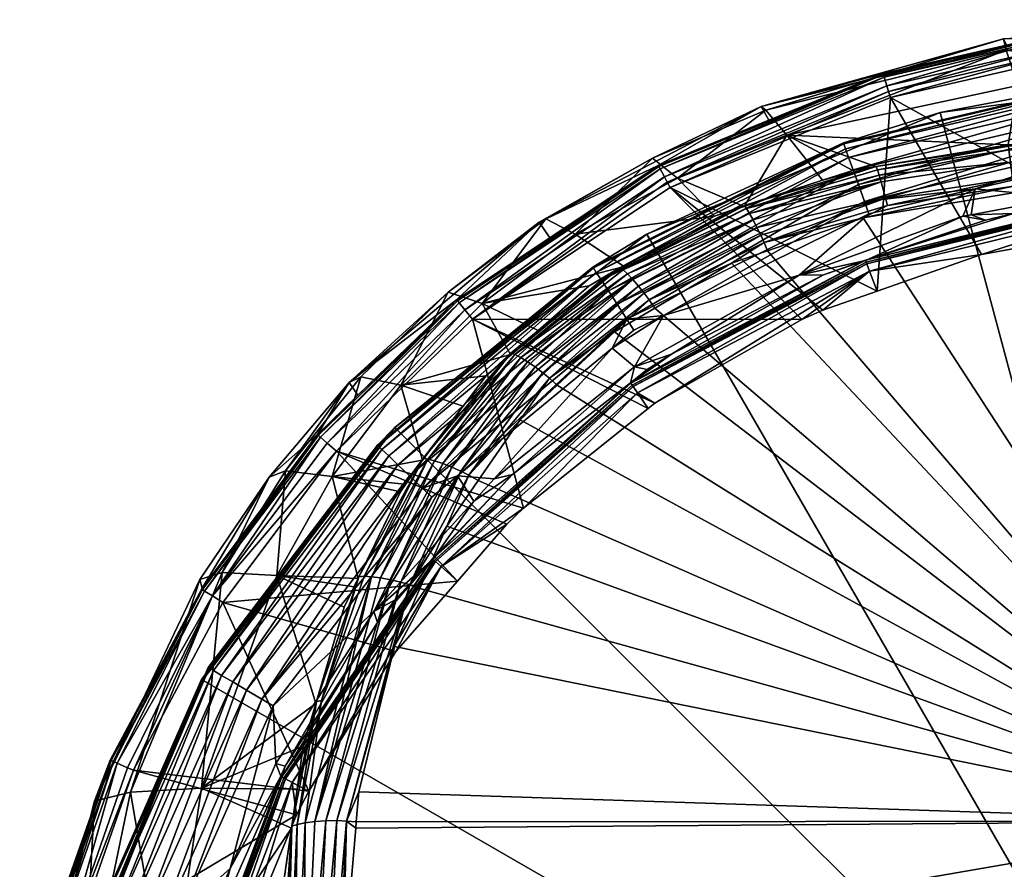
# Model space of a CAD drawing. Extents: x -0.025 to 0.209, y -0.163 to 0.1.
# Tile 50 of 256: x -0.024 to -0.005, y 0.008 to 0.025. Entities that reach past the tile are written whole.
import ezdxf

# ---------------------------------------------------------------- set-up
doc = ezdxf.new("R2010")
doc.units = 0
doc.layers.add('mesh', color=7, linetype='CONTINUOUS')

msp = doc.modelspace()

# ---------------------------------------------------------------- meshes
at = {"layer": 'mesh'}
mesh = msp.add_polyface(dxfattribs=at)
corners = [(-0.000022, 0.024018, 0.000412), (-0.00279, 0.023859, 0.231086), (-0.00626, 0.023197, 0.000412), (-0.006226, 0.023054, 0.231086), (-0.002788, 0.023839, 0.231348), (-0.002648, 0.022634, 0.232706), (-0.001991, 0.022415, 0.232756), (-0.002619, 0.022379, 0.232756), (-0.003167, 0.02225, 0.232756), (-0.005567, 0.021688, 0.232756), (-0.007762, 0.021436, 0.232706), (-0.002689, 0.022988, 0.232562), (-0.007883, 0.021771, 0.232562), (-0.002725, 0.0233, 0.232341), (-0.007989, 0.022066, 0.232341), (-0.002755, 0.023554, 0.232055), (-0.008075, 0.022307, 0.232055), (-0.002776, 0.023737, 0.231718), (-0.008138, 0.02248, 0.231718), (-0.003828, 0.021513, 0.232824), (-0.004811, 0.021199, 0.232826), (-0.002643, 0.021512, 0.232826), (-0.005646, 0.021174, 0.232824), (-0.002647, 0.021532, 0.234168), (-0.004194, 0.024198, 0.238987), (-0.002146, 0.020987, 0.238987), (-0.001694, 0.021027, 0.238987), (-0.002569, 0.02091, 0.238987), (-0.007249, 0.023495, 0.238987), (-0.005442, 0.020388, 0.238987), (-0.004811, 0.021741, 0.26534), (-0.004828, 0.021891, 0.265246), (-0.000022, 0.022123, 0.265202), (-0.000022, 0.022793, 0.264264), (-0.004342, 0.022591, 0.264282), (-0.004728, 0.023733, 0.257632), (-0.005009, 0.024658, 0.243627), (-0.004951, 0.024535, 0.239464), (-0.004275, 0.024691, 0.239466), (-0.004272, 0.024669, 0.23934), (-0.004214, 0.024322, 0.239003), (-0.000022, 0.024784, 0.239051), (-0.004234, 0.024438, 0.23905), (-0.000022, 0.024666, 0.239003), (-0.000022, 0.024539, 0.238986), (-0.002222, 0.021805, 0.232824), (-0.000022, 0.021846, 0.265352), (-0.004739, 0.021622, 0.265392), (-0.000022, 0.022752, 0.264385), (-0.004916, 0.02256, 0.264286), (-0.004911, 0.022531, 0.264411), (-0.004868, 0.022216, 0.264941), (-0.000022, 0.022434, 0.264908), (-0.0049, 0.022463, 0.264573), (-0.000022, 0.022709, 0.264508), (-0.000022, 0.024924, 0.243587), (-0.000022, 0.024729, 0.250584), (-0.004956, 0.024432, 0.25066), (-0.000022, 0.023833, 0.257513), (-0.000022, 0.025039, 0.239469), (-0.004263, 0.024618, 0.239224), (-0.000022, 0.025018, 0.239343), (-0.000022, 0.024966, 0.239227)]
mesh.append_faces([[corners[k] for k in face] for face in [(0, 1, 2, 2), (3, 1, 4, 4), (5, 6, 7, 7), (5, 8, 9, 9), (7, 8, 5, 5), (10, 11, 5, 5), (12, 13, 11, 11), (14, 15, 13, 13), (16, 17, 15, 15), (18, 4, 17, 17), (19, 8, 7, 7), (19, 9, 8, 8), (20, 19, 21, 21), (20, 22, 19, 19), (23, 20, 21, 21), (24, 25, 26, 26), (24, 27, 25, 25), (28, 27, 24, 24), (28, 29, 27, 27), (30, 31, 32, 32), (33, 34, 35, 35), (36, 37, 38, 38), (39, 38, 37, 37), (40, 41, 42, 42), (43, 41, 40, 40), (24, 43, 40, 40), (44, 43, 24, 24), (45, 7, 6, 6), (19, 7, 45, 45), (21, 19, 45, 45), (46, 47, 30, 30), (48, 49, 34, 34), (48, 50, 49, 49), (31, 51, 52, 52), (53, 52, 51, 51), (54, 52, 53, 53), (53, 50, 48, 48), (36, 38, 55, 55), (36, 56, 57, 57), (55, 56, 36, 36), (35, 57, 58, 58), (59, 38, 39, 39), (60, 61, 39, 39), (62, 61, 60, 60), (42, 62, 60, 60), (41, 62, 42, 42)]])
mesh = msp.add_polyface(dxfattribs=at)
corners = [(-0.00626, 0.023197, 0.000412), (-0.006226, 0.023054, 0.231086), (-0.008179, 0.022596, 0.231086), (-0.00279, 0.023859, 0.231086), (-0.008172, 0.022577, 0.231348), (-0.002788, 0.023839, 0.231348), (-0.002648, 0.022634, 0.232706), (-0.005567, 0.021688, 0.232756), (-0.007762, 0.021436, 0.232706), (-0.007675, 0.021194, 0.232756), (-0.007883, 0.021771, 0.232562), (-0.002689, 0.022988, 0.232562), (-0.007989, 0.022066, 0.232341), (-0.002725, 0.0233, 0.232341), (-0.008075, 0.022307, 0.232055), (-0.002755, 0.023554, 0.232055), (-0.008138, 0.02248, 0.231718), (-0.002776, 0.023737, 0.231718), (-0.005646, 0.021174, 0.232824), (-0.003828, 0.021513, 0.232824), (-0.005811, 0.021143, 0.232824), (-0.007535, 0.022129, 0.26436), (-0.007527, 0.02213, 0.26448), (-0.007993, 0.022054, 0.264373), (-0.004911, 0.022531, 0.264411), (-0.007307, 0.021355, 0.265425), (-0.004828, 0.021891, 0.265246), (-0.004811, 0.021741, 0.26534), (-0.007345, 0.021504, 0.26533), (-0.004868, 0.022216, 0.264941), (-0.007432, 0.021825, 0.26502), (-0.007504, 0.022066, 0.264645), (-0.0049, 0.022463, 0.264573), (-0.007471, 0.02196, 0.264833), (-0.007785, 0.021111, 0.265508), (-0.009805, 0.023319, 0.243689), (-0.004951, 0.024535, 0.239464), (-0.005009, 0.024658, 0.243627), (-0.007391, 0.023974, 0.239459), (-0.009714, 0.023249, 0.250808), (-0.004956, 0.024432, 0.25066), (-0.009297, 0.022751, 0.257847), (-0.004728, 0.023733, 0.257632), (-0.007385, 0.023952, 0.239335), (-0.004272, 0.024669, 0.23934), (-0.007284, 0.023615, 0.239003), (-0.004234, 0.024438, 0.23905), (-0.007318, 0.023727, 0.239049), (-0.004214, 0.024322, 0.239003), (-0.007249, 0.023495, 0.238987), (-0.004194, 0.024198, 0.238987), (-0.004916, 0.02256, 0.264286), (-0.004739, 0.021622, 0.265392), (-0.004342, 0.022591, 0.264282), (-0.00737, 0.023901, 0.239221), (-0.004263, 0.024618, 0.239224)]
mesh.append_faces([[corners[k] for k in face] for face in [(0, 1, 2, 2), (3, 1, 0, 0), (4, 1, 5, 5), (4, 2, 1, 1), (6, 7, 8, 8), (7, 9, 8, 8), (8, 10, 11, 11), (10, 12, 13, 13), (12, 14, 15, 15), (14, 16, 17, 17), (16, 4, 5, 5), (18, 7, 19, 19), (18, 20, 7, 7), (21, 22, 23, 23), (21, 24, 22, 22), (25, 26, 27, 27), (25, 28, 26, 26), (28, 29, 26, 26), (28, 30, 29, 29), (31, 32, 33, 33), (33, 29, 30, 30), (32, 29, 33, 33), (31, 24, 32, 32), (31, 22, 24, 24), (34, 25, 27, 27), (35, 36, 37, 37), (35, 38, 36, 36), (39, 37, 40, 40), (39, 35, 37, 37), (41, 40, 42, 42), (41, 39, 40, 40), (43, 36, 38, 38), (44, 36, 43, 43), (45, 46, 47, 47), (48, 46, 45, 45), (49, 48, 45, 45), (50, 48, 49, 49), (51, 24, 21, 21), (34, 27, 52, 52), (41, 51, 21, 21), (42, 51, 41, 41), (53, 51, 42, 42), (54, 44, 43, 43), (55, 44, 54, 54), (47, 55, 54, 54), (46, 55, 47, 47)]])
mesh = msp.add_polyface(dxfattribs=at)
corners = [(-0.000022, -0.000082, 0.000412), (0.012028, 0.02079, 0.000412), (0.006215, 0.023197, 0.000412), (-0.00626, 0.023197, 0.000412), (-0.012072, 0.02079, 0.000412), (-0.000022, 0.024018, 0.000412), (-0.017063, 0.01696, 0.000412), (-0.023301, 0.006156, 0.000412), (-0.024122, -0.000082, 0.000412), (-0.020893, -0.012132, 0.000412), (-0.017063, -0.017123, 0.000412), (-0.00626, -0.02336, 0.000412), (-0.000022, -0.024182, 0.000412), (0.012028, -0.020953, 0.000412), (0.017019, -0.017123, 0.000412), (-0.012761, 0.018528, 0.232756), (-0.012319, 0.018161, 0.232824), (-0.015094, 0.015944, 0.232824), (-0.014731, 0.016026, 0.232826), (-0.012396, 0.017847, 0.232826), (-0.016319, 0.014356, 0.234168), (-0.01239, 0.017836, 0.234168), (-0.000022, 0.00916, 0.269626), (-0.017836, 0.009018, 0.269056), (-0.017825, 0.009144, 0.269018), (-0.000022, -0.013361, 0.275543), (-0.017509, -0.004778, 0.272897), (-0.000022, -0.004227, 0.27336), (-0.016561, -0.015348, 0.275346), (-0.018093, 0.006032, 0.269937), (-0.018026, 0.004456, 0.270385), (-0.000022, -0.001477, 0.272703), (-0.017854, 0.000416, 0.271532), (-0.017539, -0.004324, 0.272777), (-0.01191, 0.019324, 0.265994), (-0.010393, 0.020212, 0.265744), (-0.01271, 0.018856, 0.266125), (-0.013847, 0.017795, 0.266436), (-0.014581, 0.01711, 0.266636), (-0.015412, 0.015906, 0.266995), (-0.016032, 0.015007, 0.267263), (-0.01657, 0.013768, 0.267636), (-0.017068, 0.01262, 0.267981), (-0.017774, 0.009738, 0.268843), (0.017464, -0.004778, 0.272897), (0.017495, -0.004324, 0.272778), (0.017768, -0.000274, 0.27172), (0.012787, 0.018764, 0.266152), (0.013805, 0.017797, 0.266435), (0.00963, 0.020445, 0.265683), (0.010775, 0.020009, 0.2658), (-0.000022, 0.010225, 0.269318), (0.00475, 0.021605, 0.265397), (-0.014001, 0.017937, 0.266374), (-0.012258, 0.017645, 0.238121), (-0.012043, 0.017335, 0.238988), (-0.014513, 0.015358, 0.238988), (-0.012363, 0.017798, 0.235532), (-0.012343, 0.017769, 0.237053), (-0.016257, 0.014301, 0.237053), (-0.016145, 0.014202, 0.238121), (-0.015522, 0.019103, 0.238988), (-0.004739, 0.021622, 0.265392), (-0.000022, 0.021846, 0.265352), (0.004603, 0.021631, 0.265391)]
mesh.append_faces([[corners[k] for k in face] for face in [(0, 1, 2, 2), (0, 3, 4, 4), (2, 5, 0, 0), (4, 6, 0, 0), (7, 8, 0, 0), (9, 10, 0, 0), (11, 12, 0, 0), (13, 14, 0, 0), (15, 16, 17, 17), (18, 16, 19, 19), (18, 17, 16, 16), (20, 19, 21, 21), (20, 18, 19, 19), (22, 23, 24, 24), (25, 26, 27, 27), (25, 28, 26, 26), (22, 29, 23, 23), (22, 30, 29, 29), (31, 30, 22, 22), (31, 32, 30, 30), (27, 32, 31, 31), (27, 33, 32, 32), (26, 33, 27, 27), (34, 35, 22, 22), (22, 36, 34, 34), (22, 37, 36, 36), (38, 37, 22, 22), (22, 39, 38, 38), (22, 40, 39, 39), (41, 40, 22, 22), (22, 42, 41, 41), (22, 43, 42, 42), (24, 43, 22, 22), (27, 44, 25, 25), (31, 45, 27, 27), (22, 46, 31, 31), (47, 48, 22, 22), (49, 50, 22, 22), (51, 52, 22, 22), (53, 37, 38, 38), (54, 55, 56, 56), (57, 58, 59, 59), (58, 54, 60, 60), (61, 56, 55, 55), (22, 62, 51, 51), (63, 64, 51, 51)]])
mesh = msp.add_polyface(dxfattribs=at)
corners = [(-0.000022, -0.000082, 0.000412), (-0.000022, 0.024018, 0.000412), (-0.00626, 0.023197, 0.000412), (-0.012468, 0.019102, 0.232706), (-0.012328, 0.018886, 0.232756), (-0.012761, 0.018528, 0.232756), (-0.011739, 0.019178, 0.232756), (-0.015824, 0.015998, 0.232756), (-0.016516, 0.015757, 0.232706), (-0.012661, 0.019401, 0.232562), (-0.016773, 0.016003, 0.232562), (-0.012832, 0.019664, 0.232341), (-0.017, 0.016221, 0.232341), (-0.012971, 0.019879, 0.232055), (-0.017184, 0.016398, 0.232055), (-0.013072, 0.020033, 0.231718), (-0.017317, 0.016525, 0.231718), (-0.013127, 0.020119, 0.231348), (-0.012319, 0.018161, 0.232824), (-0.009053, 0.019979, 0.232824), (-0.012064, 0.018106, 0.232826), (-0.012396, 0.017847, 0.232826), (-0.011585, 0.018414, 0.232826), (-0.008571, 0.019986, 0.232826), (-0.01239, 0.017836, 0.234168), (-0.007743, 0.020276, 0.234168), (-0.012363, 0.017798, 0.235532), (-0.007726, 0.020232, 0.235532), (-0.000022, 0.00916, 0.269626), (-0.009681, 0.020457, 0.265679), (-0.007785, 0.021111, 0.265508), (-0.010393, 0.020212, 0.265744), (-0.000022, 0.010225, 0.269318), (0.004603, 0.021631, 0.265391), (0.00475, 0.021605, 0.265397), (-0.012025, 0.019491, 0.265925), (-0.01271, 0.018856, 0.266125), (-0.014001, 0.017937, 0.266374), (-0.01191, 0.019324, 0.265994), (-0.013847, 0.017795, 0.266436), (-0.012123, 0.019621, 0.265832), (-0.014133, 0.018045, 0.266285), (-0.012349, 0.019893, 0.265522), (-0.014433, 0.018263, 0.265983), (-0.01457, 0.018348, 0.265795), (-0.014283, 0.018159, 0.26615), (-0.012453, 0.020003, 0.265332), (-0.014683, 0.018408, 0.265604), (-0.012236, 0.019762, 0.265692), (-0.00766, 0.020058, 0.238121), (-0.011911, 0.01744, 0.238988), (-0.012258, 0.017645, 0.238121), (-0.009, 0.019096, 0.238988), (-0.012043, 0.017335, 0.238988), (-0.012343, 0.017769, 0.237053), (-0.007713, 0.020199, 0.237053), (-0.015522, 0.019103, 0.238988), (-0.004739, 0.021622, 0.265392), (-0.000022, 0.021846, 0.265352)]
mesh.append_faces([[corners[k] for k in face] for face in [(0, 1, 2, 2), (3, 4, 5, 5), (3, 6, 4, 4), (7, 3, 5, 5), (7, 8, 3, 3), (8, 9, 3, 3), (10, 11, 9, 9), (12, 13, 11, 11), (14, 15, 13, 13), (16, 17, 15, 15), (4, 6, 5, 5), (6, 18, 5, 5), (6, 19, 18, 18), (18, 20, 21, 21), (18, 22, 20, 20), (19, 22, 18, 18), (23, 24, 22, 22), (23, 25, 24, 24), (24, 20, 22, 22), (24, 21, 20, 20), (25, 26, 24, 24), (25, 27, 26, 26), (28, 29, 30, 30), (28, 31, 29, 29), (32, 33, 34, 34), (35, 36, 37, 37), (35, 38, 36, 36), (36, 39, 37, 37), (37, 40, 35, 35), (37, 41, 40, 40), (42, 43, 44, 44), (45, 43, 42, 42), (46, 44, 47, 47), (46, 42, 44, 44), (41, 45, 48, 48), (49, 50, 51, 51), (49, 52, 50, 50), (50, 53, 51, 51), (27, 54, 26, 26), (27, 55, 54, 54), (55, 51, 54, 54), (55, 49, 51, 51), (56, 50, 52, 52), (53, 50, 56, 56), (32, 57, 58, 58), (28, 30, 57, 57)]])
mesh = msp.add_polyface(dxfattribs=at)
corners = [(-0.00626, 0.023197, 0.000412), (-0.008179, 0.022596, 0.231086), (-0.012072, 0.02079, 0.000412), (-0.013127, 0.020119, 0.231348), (-0.012023, 0.02069, 0.231086), (-0.008172, 0.022577, 0.231348), (-0.012832, 0.019664, 0.232341), (-0.008075, 0.022307, 0.232055), (-0.007989, 0.022066, 0.232341), (-0.012971, 0.019879, 0.232055), (-0.008138, 0.02248, 0.231718), (-0.013072, 0.020033, 0.231718), (-0.011611, 0.021711, 0.238987), (-0.007511, 0.019661, 0.238987), (-0.007249, 0.023495, 0.238987), (-0.00859, 0.021856, 0.264419), (-0.010135, 0.021355, 0.264658), (-0.010144, 0.021339, 0.264539), (-0.007527, 0.02213, 0.26448), (-0.007993, 0.022054, 0.264373), (-0.009892, 0.020924, 0.265376), (-0.007432, 0.021825, 0.26502), (-0.007345, 0.021504, 0.26533), (-0.009968, 0.021073, 0.265205), (-0.010095, 0.021297, 0.264825), (-0.007471, 0.02196, 0.264833), (-0.010037, 0.0212, 0.265016), (-0.007504, 0.022066, 0.264645), (-0.009297, 0.022751, 0.257847), (-0.007535, 0.022129, 0.26436), (-0.011462, 0.021901, 0.258037), (-0.010731, 0.021144, 0.264584), (-0.013491, 0.020789, 0.258289), (-0.011845, 0.022152, 0.239449), (-0.009805, 0.023319, 0.243689), (-0.014201, 0.02103, 0.243809), (-0.009659, 0.023046, 0.239454), (-0.007391, 0.023974, 0.239459), (-0.011961, 0.022295, 0.250933), (-0.009714, 0.023249, 0.250808), (-0.014073, 0.02109, 0.251097), (-0.011833, 0.02213, 0.239328), (-0.013993, 0.020719, 0.239448), (-0.007385, 0.023952, 0.239335), (-0.011669, 0.02182, 0.239002), (-0.007318, 0.023727, 0.239049), (-0.011723, 0.021922, 0.239048), (-0.007284, 0.023615, 0.239003), (-0.011808, 0.022082, 0.239216), (-0.00737, 0.023901, 0.239221)]
mesh.append_faces([[corners[k] for k in face] for face in [(0, 1, 2, 2), (3, 4, 5, 5), (4, 1, 5, 5), (6, 7, 8, 8), (9, 10, 7, 7), (11, 5, 10, 10), (11, 3, 5, 5), (12, 13, 14, 14), (15, 16, 17, 17), (15, 18, 16, 16), (19, 18, 15, 15), (20, 21, 22, 22), (20, 23, 21, 21), (24, 25, 26, 26), (27, 25, 24, 24), (25, 21, 26, 26), (24, 18, 27, 27), (24, 16, 18, 18), (19, 15, 28, 28), (28, 29, 19, 19), (17, 28, 15, 15), (17, 30, 28, 28), (31, 30, 17, 17), (31, 32, 30, 30), (33, 34, 35, 35), (36, 34, 33, 33), (36, 37, 34, 34), (38, 34, 39, 39), (38, 35, 34, 34), (40, 35, 38, 38), (30, 39, 28, 28), (30, 38, 39, 39), (32, 38, 30, 30), (32, 40, 38, 38), (41, 33, 42, 42), (41, 36, 33, 33), (43, 36, 41, 41), (43, 37, 36, 36), (44, 45, 46, 46), (47, 45, 44, 44), (12, 47, 44, 44), (14, 47, 12, 12), (48, 43, 41, 41), (49, 43, 48, 48), (46, 49, 48, 48), (45, 49, 46, 46)]])
mesh = msp.add_polyface(dxfattribs=at)
corners = [(-0.007762, 0.021436, 0.232706), (-0.007675, 0.021194, 0.232756), (-0.011739, 0.019178, 0.232756), (-0.012468, 0.019102, 0.232706), (-0.007883, 0.021771, 0.232562), (-0.012661, 0.019401, 0.232562), (-0.007989, 0.022066, 0.232341), (-0.009053, 0.019979, 0.232824), (-0.005567, 0.021688, 0.232756), (-0.005811, 0.021143, 0.232824), (-0.005365, 0.021067, 0.232826), (-0.005646, 0.021174, 0.232824), (-0.004811, 0.021199, 0.232826), (-0.007741, 0.020266, 0.232826), (-0.008571, 0.019986, 0.232826), (-0.011585, 0.018414, 0.232826), (-0.007743, 0.020276, 0.234168), (-0.002647, 0.021532, 0.234168), (0.002602, 0.021532, 0.234168), (0.002606, 0.021564, 0.232826), (0.005839, 0.020929, 0.232826), (0.007698, 0.020276, 0.234168), (0.002596, 0.021485, 0.235532), (-0.007726, 0.020232, 0.235532), (-0.002641, 0.021485, 0.235532), (-0.007249, 0.023495, 0.238987), (-0.007511, 0.019661, 0.238987), (-0.005442, 0.020388, 0.238987), (-0.011611, 0.021711, 0.238987), (-0.008586, 0.019284, 0.238988), (-0.007785, 0.021111, 0.265508), (-0.009681, 0.020457, 0.265679), (-0.009751, 0.020625, 0.265612), (-0.010037, 0.0212, 0.265016), (-0.007432, 0.021825, 0.26502), (-0.009968, 0.021073, 0.265205), (-0.007307, 0.021355, 0.265425), (-0.007345, 0.021504, 0.26533), (-0.009817, 0.020768, 0.265517), (-0.009892, 0.020924, 0.265376), (0.002574, 0.021301, 0.238121), (0.002522, 0.020888, 0.238987), (0.001639, 0.021028, 0.238987), (0.004946, 0.020502, 0.238987), (0.007616, 0.020058, 0.238121), (-0.001694, 0.021027, 0.238987), (-0.002618, 0.021301, 0.238121), (-0.002146, 0.020987, 0.238987), (-0.00766, 0.020058, 0.238121), (-0.002569, 0.02091, 0.238987), (-0.009, 0.019096, 0.238988), (-0.007713, 0.020199, 0.237053), (-0.002637, 0.02145, 0.237053), (0.002592, 0.02145, 0.237053), (0.007682, 0.020232, 0.235532), (0.007669, 0.020199, 0.237053)]
mesh.append_faces([[corners[k] for k in face] for face in [(0, 1, 2, 2), (3, 4, 0, 0), (5, 6, 4, 4), (1, 7, 2, 2), (8, 7, 1, 1), (8, 9, 7, 7), (10, 11, 12, 12), (10, 9, 11, 11), (13, 9, 10, 10), (13, 7, 9, 9), (14, 7, 13, 13), (14, 15, 7, 7), (13, 16, 14, 14), (16, 12, 17, 17), (16, 10, 12, 12), (13, 10, 16, 16), (18, 19, 20, 20), (21, 22, 18, 18), (17, 23, 16, 16), (17, 24, 23, 23), (25, 26, 27, 27), (28, 29, 26, 26), (30, 31, 32, 32), (33, 34, 35, 35), (32, 36, 30, 30), (32, 37, 36, 36), (38, 37, 32, 32), (38, 39, 37, 37), (40, 41, 42, 42), (40, 43, 41, 41), (44, 43, 40, 40), (45, 40, 42, 42), (45, 46, 40, 40), (47, 46, 45, 45), (48, 26, 29, 29), (48, 27, 26, 26), (46, 27, 48, 48), (46, 49, 27, 27), (47, 49, 46, 46), (29, 50, 48, 48), (24, 51, 23, 23), (24, 52, 51, 51), (53, 22, 54, 54), (52, 48, 51, 51), (52, 46, 48, 48), (55, 40, 53, 53), (55, 44, 40, 40)]])
mesh = msp.add_polyface(dxfattribs=at)
corners = [(-0.012072, 0.02079, 0.000412), (-0.012023, 0.02069, 0.231086), (-0.013139, 0.020136, 0.231086), (-0.008179, 0.022596, 0.231086), (-0.013127, 0.020119, 0.231348), (-0.017391, 0.016596, 0.231348), (-0.007762, 0.021436, 0.232706), (-0.011739, 0.019178, 0.232756), (-0.012468, 0.019102, 0.232706), (-0.012661, 0.019401, 0.232562), (-0.007883, 0.021771, 0.232562), (-0.012832, 0.019664, 0.232341), (-0.007989, 0.022066, 0.232341), (-0.012971, 0.019879, 0.232055), (-0.008075, 0.022307, 0.232055), (-0.013072, 0.020033, 0.231718), (-0.008138, 0.02248, 0.231718), (-0.009, 0.019096, 0.238988), (-0.008586, 0.019284, 0.238988), (-0.011611, 0.021711, 0.238987), (-0.009751, 0.020625, 0.265612), (-0.010393, 0.020212, 0.265744), (-0.012025, 0.019491, 0.265925), (-0.009681, 0.020457, 0.265679), (-0.01191, 0.019324, 0.265994), (-0.012598, 0.020132, 0.264971), (-0.014223, 0.018882, 0.265182), (-0.013211, 0.019764, 0.26494), (-0.014761, 0.018438, 0.265434), (-0.010731, 0.021144, 0.264584), (-0.010135, 0.021355, 0.264658), (-0.010144, 0.021339, 0.264539), (-0.009817, 0.020768, 0.265517), (-0.012123, 0.019621, 0.265832), (-0.012539, 0.020085, 0.26514), (-0.012453, 0.020003, 0.265332), (-0.014683, 0.018408, 0.265604), (-0.010037, 0.0212, 0.265016), (-0.010095, 0.021297, 0.264825), (-0.009968, 0.021073, 0.265205), (-0.014283, 0.018159, 0.26615), (-0.012349, 0.019893, 0.265522), (-0.012236, 0.019762, 0.265692), (-0.009892, 0.020924, 0.265376), (-0.014133, 0.018045, 0.266285), (-0.011845, 0.022152, 0.239449), (-0.014201, 0.02103, 0.243809), (-0.013993, 0.020719, 0.239448), (-0.015333, 0.019413, 0.258605), (-0.014073, 0.02109, 0.251097), (-0.013491, 0.020789, 0.258289), (-0.015522, 0.019103, 0.238988), (-0.012521, 0.020148, 0.264841), (-0.011808, 0.022082, 0.239216), (-0.011833, 0.02213, 0.239328), (-0.015788, 0.019427, 0.239214), (-0.011723, 0.021922, 0.239048), (-0.015673, 0.019287, 0.239048), (-0.011669, 0.02182, 0.239002)]
mesh.append_faces([[corners[k] for k in face] for face in [(0, 1, 2, 2), (3, 1, 0, 0), (4, 2, 1, 1), (5, 2, 4, 4), (6, 7, 8, 8), (8, 9, 10, 10), (9, 11, 12, 12), (11, 13, 14, 14), (13, 15, 16, 16), (17, 18, 19, 19), (20, 21, 22, 22), (20, 23, 21, 21), (21, 24, 22, 22), (25, 26, 27, 27), (28, 26, 25, 25), (29, 30, 25, 25), (31, 30, 29, 29), (22, 32, 20, 20), (22, 33, 32, 32), (34, 35, 36, 36), (34, 37, 35, 35), (38, 37, 34, 34), (37, 39, 35, 35), (34, 30, 38, 38), (34, 25, 30, 30), (36, 25, 34, 34), (36, 28, 25, 25), (40, 41, 42, 42), (39, 41, 35, 35), (39, 42, 41, 41), (43, 42, 39, 39), (33, 43, 32, 32), (33, 42, 43, 43), (44, 42, 33, 33), (45, 46, 47, 47), (48, 49, 50, 50), (51, 17, 19, 19), (25, 27, 52, 52), (29, 25, 52, 52), (52, 50, 29, 29), (52, 48, 50, 50), (27, 48, 52, 52), (53, 54, 55, 55), (56, 53, 57, 57), (58, 56, 51, 51), (19, 58, 51, 51)]])
mesh = msp.add_polyface(dxfattribs=at)
corners = [(-0.012072, 0.02079, 0.000412), (-0.013139, 0.020136, 0.231086), (-0.017063, 0.01696, 0.000412), (-0.017031, 0.01692, 0.231086), (-0.017391, 0.016596, 0.231348), (-0.016516, 0.015757, 0.232706), (-0.016773, 0.016003, 0.232562), (-0.012661, 0.019401, 0.232562), (-0.017, 0.016221, 0.232341), (-0.012832, 0.019664, 0.232341), (-0.017184, 0.016398, 0.232055), (-0.012971, 0.019879, 0.232055), (-0.017317, 0.016525, 0.231718), (-0.013072, 0.020033, 0.231718), (-0.013127, 0.020119, 0.231348), (-0.015255, 0.017983, 0.265428), (-0.014761, 0.018438, 0.265434), (-0.015707, 0.017384, 0.265597), (-0.01477, 0.018406, 0.265312), (-0.014223, 0.018882, 0.265182), (-0.015594, 0.016013, 0.266943), (-0.014133, 0.018045, 0.266285), (-0.014001, 0.017937, 0.266374), (-0.01457, 0.018348, 0.265795), (-0.014433, 0.018263, 0.265983), (-0.016112, 0.016247, 0.266571), (-0.01641, 0.016334, 0.266197), (-0.014683, 0.018408, 0.265604), (-0.016502, 0.016344, 0.266028), (-0.015933, 0.016176, 0.266733), (-0.014283, 0.018159, 0.26615), (-0.016275, 0.016301, 0.266387), (-0.015752, 0.016094, 0.266861), (-0.016945, 0.017799, 0.258975), (-0.015333, 0.019413, 0.258605), (-0.013211, 0.019764, 0.26494), (-0.017966, 0.017848, 0.243991), (-0.017792, 0.017597, 0.239451), (-0.015839, 0.019488, 0.239447), (-0.018593, 0.016821, 0.239452), (-0.013993, 0.020719, 0.239448), (-0.014201, 0.02103, 0.243809), (-0.016009, 0.019639, 0.251299), (-0.014073, 0.02109, 0.251097), (-0.017735, 0.017964, 0.251536), (-0.018303, 0.015987, 0.259386), (-0.015823, 0.019468, 0.239326), (-0.018575, 0.016805, 0.23933), (-0.011833, 0.02213, 0.239328), (-0.018219, 0.016491, 0.238988), (-0.014513, 0.015358, 0.238988), (-0.015522, 0.019103, 0.238988), (-0.018535, 0.016769, 0.239218), (-0.015788, 0.019427, 0.239214), (-0.018399, 0.016649, 0.239049), (-0.015673, 0.019287, 0.239048), (-0.011808, 0.022082, 0.239216), (-0.011723, 0.021922, 0.239048)]
mesh.append_faces([[corners[k] for k in face] for face in [(0, 1, 2, 2), (1, 3, 2, 2), (4, 3, 1, 1), (5, 6, 7, 7), (6, 8, 9, 9), (8, 10, 11, 11), (10, 12, 13, 13), (12, 4, 14, 14), (15, 16, 17, 17), (16, 18, 19, 19), (15, 18, 16, 16), (20, 21, 22, 22), (23, 24, 25, 25), (26, 16, 27, 27), (26, 28, 16, 16), (29, 24, 30, 30), (27, 23, 31, 31), (32, 30, 21, 21), (33, 15, 17, 17), (33, 18, 15, 15), (34, 18, 33, 33), (34, 19, 18, 18), (35, 19, 34, 34), (36, 37, 38, 38), (36, 39, 37, 37), (38, 40, 41, 41), (41, 36, 38, 38), (41, 42, 36, 36), (43, 42, 41, 41), (42, 44, 36, 36), (34, 42, 43, 43), (33, 42, 34, 34), (33, 44, 42, 42), (45, 44, 33, 33), (46, 37, 47, 47), (46, 38, 37, 37), (46, 40, 38, 38), (48, 40, 46, 46), (49, 50, 51, 51), (52, 46, 47, 47), (53, 46, 52, 52), (53, 48, 46, 46), (54, 53, 52, 52), (55, 53, 54, 54), (55, 56, 53, 53), (51, 55, 49, 49), (51, 57, 55, 55)]])
mesh = msp.add_polyface(dxfattribs=at)
corners = [(-0.017063, 0.01696, 0.000412), (-0.017031, 0.01692, 0.231086), (-0.017406, 0.01661, 0.231086), (-0.017391, 0.016596, 0.231348), (-0.016331, 0.015578, 0.232756), (-0.016516, 0.015757, 0.232706), (-0.015824, 0.015998, 0.232756), (-0.020272, 0.011917, 0.232341), (-0.017184, 0.016398, 0.232055), (-0.017, 0.016221, 0.232341), (-0.020492, 0.012047, 0.232055), (-0.017317, 0.016525, 0.231718), (-0.02065, 0.012141, 0.231718), (-0.015094, 0.015944, 0.232824), (-0.015495, 0.015501, 0.232824), (-0.012761, 0.018528, 0.232756), (-0.017476, 0.013311, 0.232824), (-0.014731, 0.016026, 0.232826), (-0.01239, 0.017836, 0.234168), (-0.016284, 0.014325, 0.235532), (-0.016319, 0.014356, 0.234168), (-0.012363, 0.017798, 0.235532), (-0.014001, 0.017937, 0.266374), (-0.014581, 0.01711, 0.266636), (-0.015594, 0.016013, 0.266943), (-0.015412, 0.015906, 0.266995), (-0.016032, 0.015007, 0.267263), (-0.016502, 0.016344, 0.266028), (-0.016877, 0.015833, 0.266037), (-0.016515, 0.016312, 0.265901), (-0.016948, 0.015686, 0.266079), (-0.017772, 0.014003, 0.266707), (-0.015707, 0.017384, 0.265597), (-0.014761, 0.018438, 0.265434), (-0.015752, 0.016094, 0.266861), (-0.014133, 0.018045, 0.266285), (-0.016767, 0.01384, 0.267595), (-0.01457, 0.018348, 0.265795), (-0.016112, 0.016247, 0.266571), (-0.016275, 0.016301, 0.266387), (-0.017672, 0.014011, 0.266875), (-0.01641, 0.016334, 0.266197), (-0.015933, 0.016176, 0.266733), (-0.014433, 0.018263, 0.265983), (-0.017144, 0.013942, 0.267397), (-0.014683, 0.018408, 0.265604), (-0.014283, 0.018159, 0.26615), (-0.016943, 0.013893, 0.267519), (-0.016945, 0.017799, 0.258975), (-0.018303, 0.015987, 0.259386), (-0.019553, 0.015975, 0.244099), (-0.018593, 0.016821, 0.239452), (-0.017966, 0.017848, 0.243991), (-0.019228, 0.016099, 0.251797), (-0.017735, 0.017964, 0.251536), (-0.019402, 0.014025, 0.259819), (-0.018575, 0.016805, 0.23933), (-0.017792, 0.017597, 0.239451), (-0.012258, 0.017645, 0.238121), (-0.014513, 0.015358, 0.238988), (-0.016145, 0.014202, 0.238121), (-0.016257, 0.014301, 0.237053), (-0.018219, 0.016491, 0.238988), (-0.014841, 0.015044, 0.238988), (-0.02088, 0.013774, 0.239463), (-0.018535, 0.016769, 0.239218), (-0.020828, 0.013719, 0.239224), (-0.015673, 0.019287, 0.239048), (-0.018399, 0.016649, 0.239049)]
mesh.append_faces([[corners[k] for k in face] for face in [(0, 1, 2, 2), (2, 1, 3, 3), (4, 5, 6, 6), (7, 8, 9, 9), (10, 11, 8, 8), (12, 3, 11, 11), (13, 14, 6, 6), (15, 13, 6, 6), (16, 4, 6, 6), (14, 13, 17, 17), (18, 19, 20, 20), (18, 21, 19, 19), (22, 23, 24, 24), (24, 25, 26, 26), (23, 25, 24, 24), (27, 28, 29, 29), (27, 30, 28, 28), (31, 30, 27, 27), (32, 27, 29, 29), (32, 33, 27, 27), (24, 34, 35, 35), (36, 34, 24, 24), (37, 38, 39, 39), (40, 27, 41, 41), (42, 38, 43, 43), (44, 38, 42, 42), (45, 39, 41, 41), (34, 42, 46, 46), (47, 42, 34, 34), (29, 48, 32, 32), (29, 49, 48, 48), (28, 49, 29, 29), (28, 30, 49, 49), (50, 51, 52, 52), (52, 53, 50, 50), (52, 54, 53, 53), (49, 53, 54, 54), (55, 53, 49, 49), (56, 57, 51, 51), (58, 59, 60, 60), (21, 61, 19, 19), (62, 63, 59, 59), (50, 64, 51, 51), (56, 51, 64, 64), (65, 56, 66, 66), (62, 67, 68, 68)]])
mesh = msp.add_polyface(dxfattribs=at)
corners = [(-0.016331, 0.015578, 0.232756), (-0.019695, 0.011575, 0.232706), (-0.016516, 0.015757, 0.232706), (-0.019474, 0.011444, 0.232756), (-0.016773, 0.016003, 0.232562), (-0.020001, 0.011757, 0.232562), (-0.017, 0.016221, 0.232341), (-0.017476, 0.013311, 0.232824), (-0.015824, 0.015998, 0.232756), (-0.015495, 0.015501, 0.232824), (-0.017055, 0.013544, 0.232826), (-0.017405, 0.013095, 0.232826), (-0.016307, 0.014343, 0.232826), (-0.014731, 0.016026, 0.232826), (-0.016319, 0.014356, 0.234168), (-0.0193, 0.010036, 0.234168), (-0.016284, 0.014325, 0.235532), (-0.019259, 0.010014, 0.235532), (-0.02047, 0.013492, 0.238989), (-0.01704, 0.012518, 0.238989), (-0.015822, 0.013916, 0.238989), (-0.015594, 0.016013, 0.266943), (-0.016032, 0.015007, 0.267263), (-0.016767, 0.01384, 0.267595), (-0.01657, 0.013768, 0.267636), (-0.017068, 0.01262, 0.267981), (-0.018067, 0.013396, 0.266743), (-0.017868, 0.013803, 0.266625), (-0.017772, 0.014003, 0.266707), (-0.017787, 0.013968, 0.266577), (-0.016948, 0.015686, 0.266079), (-0.016275, 0.016301, 0.266387), (-0.017344, 0.01398, 0.267242), (-0.017524, 0.014003, 0.267062), (-0.016112, 0.016247, 0.266571), (-0.017672, 0.014011, 0.266875), (-0.016502, 0.016344, 0.266028), (-0.017144, 0.013942, 0.267397), (-0.018646, 0.009153, 0.268675), (-0.018839, 0.009128, 0.268504), (-0.018512, 0.011552, 0.2676), (-0.01641, 0.016334, 0.266197), (-0.016943, 0.013893, 0.267519), (-0.018212, 0.009169, 0.268931), (-0.015752, 0.016094, 0.266861), (-0.015933, 0.016176, 0.266733), (-0.01843, 0.009166, 0.268821), (-0.018303, 0.015987, 0.259386), (-0.016145, 0.014202, 0.238121), (-0.014841, 0.015044, 0.238988), (-0.014513, 0.015358, 0.238988), (-0.016257, 0.014301, 0.237053), (-0.019227, 0.009998, 0.237053), (-0.019095, 0.009928, 0.238121), (-0.012343, 0.017769, 0.237053), (-0.018219, 0.016491, 0.238988), (-0.018766, 0.009755, 0.238989)]
mesh.append_faces([[corners[k] for k in face] for face in [(0, 1, 2, 2), (3, 1, 0, 0), (1, 4, 2, 2), (5, 6, 4, 4), (7, 8, 9, 9), (3, 0, 7, 7), (7, 10, 11, 11), (7, 12, 10, 10), (9, 12, 7, 7), (9, 13, 12, 12), (14, 10, 12, 12), (14, 11, 10, 10), (15, 11, 14, 14), (12, 13, 14, 14), (14, 16, 17, 17), (18, 19, 20, 20), (21, 22, 23, 23), (23, 24, 25, 25), (22, 24, 23, 23), (26, 27, 28, 28), (28, 29, 30, 30), (27, 29, 28, 28), (31, 32, 33, 33), (31, 34, 32, 32), (35, 28, 36, 36), (37, 32, 34, 34), (38, 32, 37, 37), (38, 33, 32, 32), (39, 40, 33, 33), (35, 40, 28, 28), (35, 33, 40, 40), (41, 33, 35, 35), (41, 31, 33, 33), (42, 23, 43, 43), (42, 44, 23, 23), (42, 37, 45, 45), (46, 37, 42, 42), (46, 38, 37, 37), (47, 30, 29, 29), (48, 49, 20, 20), (48, 50, 49, 49), (20, 19, 48, 48), (16, 51, 52, 52), (51, 48, 53, 53), (54, 48, 51, 51), (55, 20, 49, 49), (48, 19, 56, 56)]])
mesh = msp.add_polyface(dxfattribs=at)
corners = [(-0.017063, 0.01696, 0.000412), (-0.017406, 0.01661, 0.231086), (-0.020756, 0.012204, 0.231086), (-0.020866, 0.011956, 0.231086), (-0.020893, 0.011968, 0.000412), (-0.020738, 0.012193, 0.231348), (-0.017391, 0.016596, 0.231348), (-0.019695, 0.011575, 0.232706), (-0.020001, 0.011757, 0.232562), (-0.016773, 0.016003, 0.232562), (-0.020272, 0.011917, 0.232341), (-0.017, 0.016221, 0.232341), (-0.020492, 0.012047, 0.232055), (-0.017184, 0.016398, 0.232055), (-0.02065, 0.012141, 0.231718), (-0.017317, 0.016525, 0.231718), (-0.017476, 0.013311, 0.232824), (-0.019418, 0.010302, 0.232824), (-0.019474, 0.011444, 0.232756), (-0.017405, 0.013095, 0.232826), (-0.019234, 0.010249, 0.232827), (-0.0193, 0.010036, 0.234168), (-0.018616, 0.011529, 0.267433), (-0.018628, 0.011491, 0.2673), (-0.018067, 0.013396, 0.266743), (-0.018878, 0.010643, 0.267549), (-0.017772, 0.014003, 0.266707), (-0.018512, 0.011552, 0.2676), (-0.019402, 0.014025, 0.259819), (-0.017868, 0.013803, 0.266625), (-0.017787, 0.013968, 0.266577), (-0.018303, 0.015987, 0.259386), (-0.020889, 0.009812, 0.260698), (-0.020925, 0.013949, 0.244213), (-0.020483, 0.014083, 0.252072), (-0.022296, 0.009733, 0.252628), (-0.019553, 0.015975, 0.244099), (-0.019228, 0.016099, 0.251797), (-0.022631, 0.010339, 0.239232), (-0.020872, 0.013747, 0.239339), (-0.022678, 0.01036, 0.239349), (-0.02047, 0.013492, 0.238989), (-0.015822, 0.013916, 0.238989), (-0.018219, 0.016491, 0.238988), (-0.018766, 0.009755, 0.238989), (-0.01704, 0.012518, 0.238989), (-0.023007, 0.009553, 0.244443), (-0.022696, 0.010368, 0.239476), (-0.02088, 0.013774, 0.239463), (-0.018575, 0.016805, 0.23933), (-0.020828, 0.013719, 0.239224), (-0.020674, 0.013622, 0.239051), (-0.022558, 0.010307, 0.239131), (-0.018535, 0.016769, 0.239218), (-0.018399, 0.016649, 0.239049), (-0.022238, 0.010167, 0.238989)]
mesh.append_faces([[corners[k] for k in face] for face in [(0, 1, 2, 2), (3, 0, 2, 2), (3, 4, 0, 0), (2, 5, 3, 3), (2, 6, 5, 5), (1, 6, 2, 2), (7, 8, 9, 9), (8, 10, 11, 11), (10, 12, 13, 13), (12, 14, 15, 15), (14, 5, 6, 6), (16, 17, 18, 18), (16, 19, 20, 20), (21, 20, 19, 19), (22, 23, 24, 24), (22, 25, 23, 23), (26, 22, 24, 24), (26, 27, 22, 22), (28, 29, 24, 24), (28, 30, 29, 29), (31, 30, 28, 28), (23, 28, 24, 24), (23, 32, 28, 28), (33, 34, 35, 35), (36, 34, 33, 33), (36, 37, 34, 34), (28, 34, 37, 37), (32, 34, 28, 28), (32, 35, 34, 34), (38, 39, 40, 40), (41, 42, 43, 43), (44, 45, 41, 41), (46, 47, 48, 48), (33, 48, 36, 36), (33, 46, 48, 48), (40, 48, 47, 47), (39, 48, 40, 40), (49, 48, 39, 39), (50, 39, 38, 38), (50, 49, 39, 39), (51, 50, 52, 52), (51, 53, 50, 50), (54, 53, 51, 51), (43, 54, 51, 51), (41, 51, 55, 55), (41, 43, 51, 51)]])
mesh = msp.add_polyface(dxfattribs=at)
corners = [(-0.000022, -0.000082, 0.000412), (-0.017063, 0.01696, 0.000412), (-0.020893, 0.011968, 0.000412), (-0.021302, 0.007349, 0.232756), (-0.019695, 0.011575, 0.232706), (-0.019474, 0.011444, 0.232756), (-0.021836, 0.006779, 0.232706), (-0.020001, 0.011757, 0.232562), (-0.022176, 0.006886, 0.232562), (-0.020272, 0.011917, 0.232341), (-0.022475, 0.00698, 0.232341), (-0.020492, 0.012047, 0.232055), (-0.022719, 0.007057, 0.232055), (-0.02065, 0.012141, 0.231718), (-0.022895, 0.007112, 0.231718), (-0.020738, 0.012193, 0.231348), (-0.020322, 0.00822, 0.232824), (-0.019418, 0.010302, 0.232824), (-0.019322, 0.010049, 0.232827), (-0.020605, 0.007138, 0.232827), (-0.019234, 0.010249, 0.232827), (-0.017476, 0.013311, 0.232824), (-0.021162, 0.005129, 0.234168), (-0.0193, 0.010036, 0.234168), (-0.016319, 0.014356, 0.234168), (-0.019259, 0.010014, 0.235532), (-0.01802, 0.009162, 0.268994), (-0.017774, 0.009738, 0.268843), (-0.017825, 0.009144, 0.269018), (-0.017068, 0.01262, 0.267981), (-0.016767, 0.01384, 0.267595), (-0.017836, 0.009018, 0.269056), (-0.019324, 0.007522, 0.26846), (-0.01911, 0.009021, 0.268022), (-0.019104, 0.009061, 0.268157), (-0.018999, 0.009792, 0.267797), (-0.018878, 0.010643, 0.267549), (-0.018616, 0.011529, 0.267433), (-0.018839, 0.009128, 0.268504), (-0.017524, 0.014003, 0.267062), (-0.018646, 0.009153, 0.268675), (-0.018998, 0.009096, 0.268323), (-0.018512, 0.011552, 0.2676), (-0.016943, 0.013893, 0.267519), (-0.018212, 0.009169, 0.268931), (-0.01843, 0.009166, 0.268821), (-0.018871, 0.004336, 0.270079), (-0.019067, 0.00428, 0.269912), (-0.020889, 0.009812, 0.260698), (-0.018628, 0.011491, 0.2673), (-0.020108, 0.006617, 0.23899), (-0.019095, 0.009928, 0.238121), (-0.019011, 0.009286, 0.23899), (-0.016284, 0.014325, 0.235532), (-0.019227, 0.009998, 0.237053), (-0.016257, 0.014301, 0.237053), (-0.02047, 0.013492, 0.238989), (-0.022238, 0.010167, 0.238989), (-0.018766, 0.009755, 0.238989), (-0.016145, 0.014202, 0.238121)]
mesh.append_faces([[corners[k] for k in face] for face in [(0, 1, 2, 2), (3, 4, 5, 5), (3, 6, 4, 4), (6, 7, 4, 4), (6, 8, 7, 7), (8, 9, 7, 7), (8, 10, 9, 9), (10, 11, 9, 9), (12, 13, 11, 11), (14, 15, 13, 13), (5, 16, 3, 3), (5, 17, 16, 16), (16, 18, 19, 19), (17, 18, 16, 16), (17, 20, 18, 18), (21, 20, 17, 17), (22, 18, 23, 23), (22, 19, 18, 18), (18, 20, 23, 23), (24, 25, 23, 23), (26, 27, 28, 28), (26, 29, 27, 27), (30, 29, 26, 26), (28, 31, 26, 26), (32, 33, 34, 34), (35, 36, 37, 37), (38, 39, 40, 40), (41, 42, 38, 38), (41, 37, 42, 42), (34, 37, 41, 41), (34, 35, 37, 37), (33, 35, 34, 34), (43, 44, 45, 45), (44, 30, 26, 26), (46, 40, 45, 45), (46, 38, 40, 40), (47, 41, 38, 38), (36, 48, 49, 49), (48, 35, 33, 33), (36, 35, 48, 48), (50, 51, 52, 52), (53, 54, 25, 25), (55, 51, 54, 54), (56, 57, 58, 58), (58, 57, 52, 52), (51, 58, 52, 52), (59, 58, 51, 51)]])
mesh = msp.add_polyface(dxfattribs=at)
corners = [(-0.023012, 0.007149, 0.231086), (-0.020893, 0.011968, 0.000412), (-0.020866, 0.011956, 0.231086), (-0.023206, 0.006138, 0.231086), (-0.023301, 0.006156, 0.000412), (-0.022992, 0.007143, 0.231348), (-0.020738, 0.012193, 0.231348), (-0.021591, 0.006702, 0.232756), (-0.021836, 0.006779, 0.232706), (-0.021302, 0.007349, 0.232756), (-0.022826, 0.001621, 0.232706), (-0.022176, 0.006886, 0.232562), (-0.023181, 0.001647, 0.232562), (-0.022475, 0.00698, 0.232341), (-0.022719, 0.007057, 0.232055), (-0.020492, 0.012047, 0.232055), (-0.023494, 0.001671, 0.232341), (-0.022895, 0.007112, 0.231718), (-0.02065, 0.012141, 0.231718), (-0.023749, 0.00169, 0.232055), (-0.023933, 0.001703, 0.231718), (-0.021728, 0.003505, 0.232824), (-0.019011, 0.009286, 0.23899), (-0.022238, 0.010167, 0.238989), (-0.023481, 0.006617, 0.23899), (-0.020604, 0.004989, 0.238862), (-0.020108, 0.006617, 0.23899), (-0.024047, 0.004006, 0.238789), (-0.024204, 0.00486, 0.244664), (-0.023043, 0.009376, 0.23948), (-0.023007, 0.009553, 0.244443), (-0.023964, 0.006747, 0.239489), (-0.022696, 0.010368, 0.239476), (-0.023246, 0.005138, 0.253167), (-0.022296, 0.009733, 0.252628), (-0.020925, 0.013949, 0.244213), (-0.021558, 0.0054, 0.261552), (-0.020889, 0.009812, 0.260698), (-0.022631, 0.010339, 0.239232), (-0.022678, 0.01036, 0.239349), (-0.023899, 0.006729, 0.23924), (-0.02395, 0.006743, 0.239378), (-0.023823, 0.006709, 0.239136), (-0.022558, 0.010307, 0.239131), (-0.023589, 0.006646, 0.239005), (-0.020828, 0.013719, 0.239224), (-0.022355, 0.010218, 0.239006), (-0.020674, 0.013622, 0.239051), (-0.024491, 0.00403, 0.239075), (-0.024401, 0.004673, 0.239338), (-0.024354, 0.004036, 0.238902)]
mesh.append_faces([[corners[k] for k in face] for face in [(0, 1, 2, 2), (3, 1, 0, 0), (3, 4, 1, 1), (0, 5, 3, 3), (2, 5, 0, 0), (2, 6, 5, 5), (7, 8, 9, 9), (10, 11, 8, 8), (12, 13, 11, 11), (13, 14, 15, 15), (16, 14, 13, 13), (14, 17, 18, 18), (19, 17, 14, 14), (17, 5, 6, 6), (20, 5, 17, 17), (21, 7, 9, 9), (22, 23, 24, 24), (25, 26, 24, 24), (27, 25, 24, 24), (28, 29, 30, 30), (28, 31, 29, 29), (29, 32, 30, 30), (30, 33, 28, 28), (30, 34, 33, 33), (35, 34, 30, 30), (36, 34, 37, 37), (36, 33, 34, 34), (38, 39, 40, 40), (41, 29, 31, 31), (41, 32, 29, 29), (39, 41, 40, 40), (38, 40, 42, 42), (43, 42, 44, 44), (44, 24, 23, 23), (39, 32, 41, 41), (43, 38, 42, 42), (43, 45, 38, 38), (46, 43, 44, 44), (46, 47, 43, 43), (23, 46, 44, 44), (23, 47, 46, 46), (40, 48, 42, 42), (41, 48, 40, 40), (31, 49, 41, 41), (44, 27, 24, 24), (42, 50, 44, 44)]])
mesh = msp.add_polyface(dxfattribs=at)
corners = [(-0.000022, -0.000082, 0.000412), (-0.020893, 0.011968, 0.000412), (-0.023301, 0.006156, 0.000412), (-0.021302, 0.007349, 0.232756), (-0.020322, 0.00822, 0.232824), (-0.020852, 0.006999, 0.232824), (-0.020787, 0.006598, 0.232827), (-0.021138, 0.005123, 0.232827), (-0.020605, 0.007138, 0.232827), (-0.021162, 0.005129, 0.234168), (-0.02157, 0.003308, 0.232827), (-0.0193, 0.010036, 0.234168), (-0.021116, 0.005117, 0.235532), (-0.019259, 0.010014, 0.235532), (-0.019011, 0.009286, 0.23899), (-0.023481, 0.006617, 0.23899), (-0.020108, 0.006617, 0.23899), (-0.018235, 0.004446, 0.270377), (-0.018026, 0.004456, 0.270385), (-0.017854, 0.000416, 0.271532), (-0.018093, 0.006032, 0.269937), (-0.01802, 0.009162, 0.268994), (-0.017836, 0.009018, 0.269056), (-0.018431, 0.004422, 0.27032), (-0.018653, 0.004384, 0.270218), (-0.018212, 0.009169, 0.268931), (-0.019354, 0.003355, 0.269653), (-0.019349, 0.004129, 0.269431), (-0.019332, 0.004171, 0.269569), (-0.019236, 0.001406, 0.270161), (-0.019324, 0.007522, 0.26846), (-0.019104, 0.009061, 0.268157), (-0.019338, 0.005621, 0.269004), (-0.01843, 0.009166, 0.268821), (-0.018871, 0.004336, 0.270079), (-0.019067, 0.00428, 0.269912), (-0.018839, 0.009128, 0.268504), (-0.019226, 0.004223, 0.269734), (-0.018998, 0.009096, 0.268323), (-0.021558, 0.0054, 0.261552), (-0.01911, 0.009021, 0.268022), (-0.020889, 0.009812, 0.260698), (-0.021581, 0.000933, 0.262368), (-0.020936, 0.005073, 0.238121), (-0.019095, 0.009928, 0.238121), (-0.02092, 0.003948, 0.23878), (-0.021142, 0.00295, 0.238536), (-0.020604, 0.004989, 0.238862), (-0.021082, 0.005109, 0.237053), (-0.019227, 0.009998, 0.237053), (-0.02152, 0.001253, 0.238121)]
mesh.append_faces([[corners[k] for k in face] for face in [(0, 1, 2, 2), (3, 4, 5, 5), (5, 6, 7, 7), (5, 8, 6, 6), (4, 8, 5, 5), (7, 9, 10, 10), (7, 6, 9, 9), (6, 8, 9, 9), (11, 12, 9, 9), (11, 13, 12, 12), (14, 15, 16, 16), (17, 18, 19, 19), (17, 20, 18, 18), (21, 20, 17, 17), (21, 22, 20, 20), (23, 24, 25, 25), (26, 27, 28, 28), (28, 29, 26, 26), (30, 31, 32, 32), (33, 24, 34, 34), (33, 25, 24, 24), (23, 21, 17, 17), (25, 21, 23, 23), (35, 36, 34, 34), (37, 38, 35, 35), (37, 31, 38, 38), (28, 31, 37, 37), (28, 32, 31, 31), (27, 32, 28, 28), (39, 30, 32, 32), (39, 40, 30, 30), (41, 40, 39, 39), (27, 39, 32, 32), (27, 42, 39, 39), (26, 42, 27, 27), (29, 42, 26, 26), (16, 43, 44, 44), (43, 45, 46, 46), (43, 47, 45, 45), (16, 47, 43, 43), (13, 48, 12, 12), (13, 49, 48, 48), (49, 43, 48, 48), (49, 44, 43, 43), (46, 50, 43, 43), (48, 43, 50, 50)]])

doc.saveas('drawing.dxf')
